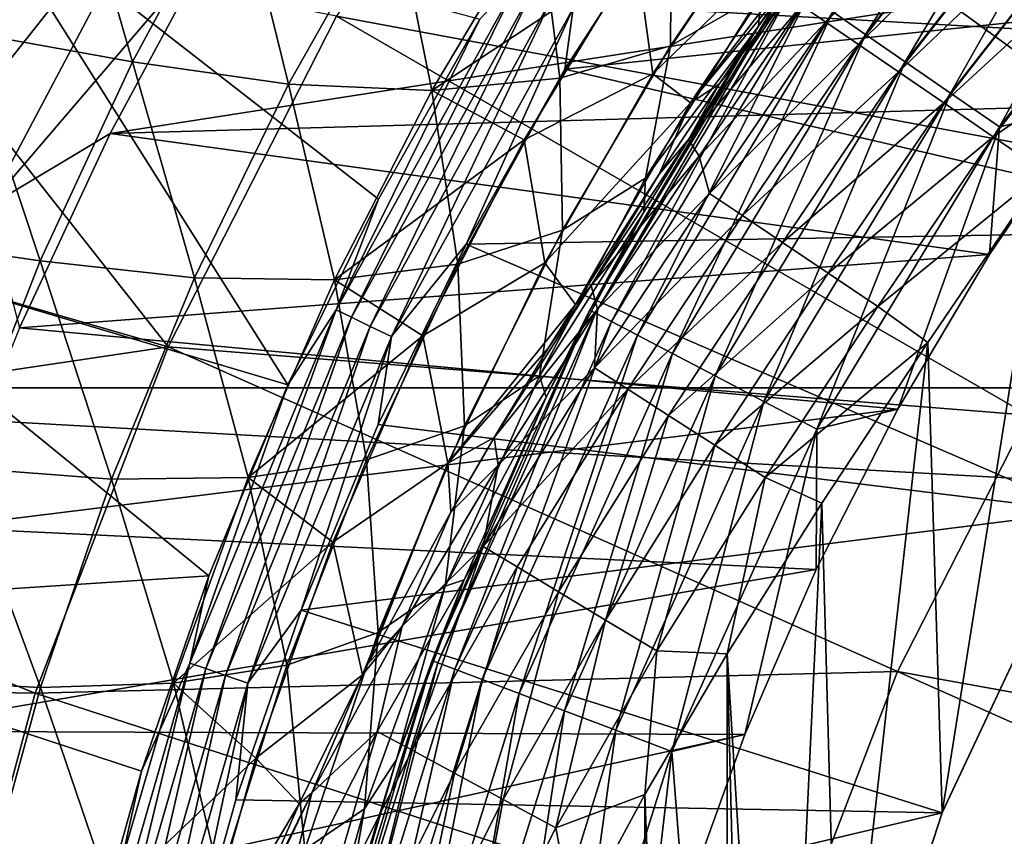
# Model space of a CAD drawing. Header units: metres. Extents: x -101 to 101, y -261 to 23.
# Tile 208 of 256: x 60.53 to 65.17, y 4.49 to 8.34. Entities that reach past the tile are written whole.
import ezdxf

# ---------------------------------------------------------------- set-up
doc = ezdxf.new("R2010")
doc.units = ezdxf.units.M
doc.layers.add('solid_505151_K2442K1000C34', color=7, linetype='CONTINUOUS')

msp = doc.modelspace()

# ---------------------------------------------------------------- linework, layer by layer
at = {"layer": 'solid_505151_K2442K1000C34'}
for points in [[(62.976395, 9.825474, 105.622948), (62.023438, 8.358047, 105.622948), (66.021873, 7.612805, 106.793419)], [(62.976395, 9.825474, 105.622948), (66.021873, 7.612805, 106.793419), (66.875031, 8.666365, 106.793419)], [(64.362747, 8.377739, 0.667624), (65.461067, 9.779639, 0.667624), (64.516296, 8.271752, 0.439965)], [(65.461067, 9.779639, 0.667624), (65.600723, 9.655918, 0.439965), (64.516296, 8.271752, 0.439965)], [(65.424782, 9.737057, 58.833828), (64.215721, 8.407192, 58.57428), (64.330284, 8.328785, 58.833828)], [(65.565102, 9.61369, 59.061272), (65.424782, 9.737057, 58.833828), (64.330284, 8.328785, 58.833828)], [(60.685276, 9.515404, -0.305955), (60.431061, 9.66836, -0.533388), (59.479923, 7.874326, -0.533388)], [(64.516296, 8.271752, 0.439965), (65.600723, 9.655918, 0.439965), (64.703476, 8.142552, 0.253123)], [(65.600723, 9.655918, 0.439965), (65.770966, 9.505097, 0.253123), (64.703476, 8.142552, 0.253123)], [(65.565102, 9.61369, 59.061272), (64.330284, 8.328785, 58.833828), (64.484467, 8.223261, 59.061272)], [(65.736076, 9.463372, 59.247849), (65.565102, 9.61369, 59.061272), (64.484467, 8.223261, 59.061272)], [(59.749187, 7.749752, -0.305955), (60.685276, 9.515404, -0.305955), (59.479923, 7.874326, -0.533388)], [(60.971317, 9.343299, -0.137706), (60.685276, 9.515404, -0.305955), (59.749187, 7.749752, -0.305955)], [(64.703476, 8.142552, 0.253123), (65.770966, 9.505097, 0.253123), (64.917084, 7.995112, 0.114293)], [(65.770966, 9.505097, 0.253123), (65.96524, 9.332986, 0.114293), (64.917084, 7.995112, 0.114293)], [(65.736076, 9.463372, 59.247849), (64.484467, 8.223261, 59.061272), (64.67234, 8.094684, 59.247849)], [(65.931122, 9.29189, 59.386375), (65.736076, 9.463372, 59.247849), (64.67234, 8.094684, 59.247849)], [(60.052158, 7.609582, -0.137706), (60.971317, 9.343299, -0.137706), (59.749187, 7.749752, -0.305955)], [(61.279186, 9.158059, -0.03452), (60.971317, 9.343299, -0.137706), (60.052158, 7.609582, -0.137706)], [(64.917084, 7.995112, 0.114293), (65.96524, 9.332986, 0.114293), (65.14888, 7.83511, 0.028822)], [(65.96524, 9.332986, 0.114293), (66.176064, 9.146209, 0.028822), (65.14888, 7.83511, 0.028822)], [(65.931122, 9.29189, 59.386375), (64.67234, 8.094684, 59.247849), (64.886658, 7.948003, 59.386375)], [(65.931122, 9.29189, 59.386375), (64.886658, 7.948003, 59.386375), (66.142731, 9.105847, 59.471519)], [(60.266987, 8.284786, 53.575104), (60.750011, 9.216704, 52.853882), (59.767715, 8.749733, 53.183685)], [(60.240875, 9.210595, 29.160872), (60.749969, 9.216666, 29.146088), (60.266953, 8.284752, 28.424873)], [(61.06205, 8.142819, 28.102385), (60.266953, 8.284752, 28.424873), (60.749969, 9.216666, 29.146088)], [(61.062088, 8.142854, 53.897594), (60.750011, 9.216704, 52.853882), (60.266987, 8.284786, 53.575104)], [(61.549122, 9.045444, 28.849159), (61.06205, 8.142819, 28.102385), (60.749969, 9.216666, 29.146088)], [(61.062088, 8.142854, 53.897594), (61.549168, 9.045482, 53.150814), (60.750011, 9.216704, 52.853882)], [(60.378254, 7.458714, -0.03452), (61.279186, 9.158059, -0.03452), (60.052158, 7.609582, -0.137706)], [(61.435791, 8.695117), (61.279186, 9.158059, -0.03452), (60.378254, 7.458714, -0.03452)], [(64.012428, 8.310273, 23.850407), (64.642998, 9.18757, 24.716358), (64.155243, 8.520971, 1.5)], [(64.025841, 8.463347, 25.047207), (64.642998, 9.18757, 24.716358), (64.012428, 8.310273, 23.850407)], [(65.578308, 7.935146), (65.14888, 7.83511, 0.028822), (66.176064, 9.146209, 0.028822)], [(64.886658, 7.948003, 59.386375), (65.119179, 7.788867, 59.471519), (66.142731, 9.105847, 59.471519)], [(66.142731, 9.105847, 59.471519), (65.119179, 7.788867, 59.471519), (65.846458, 8.291705, 59.5)], [(61.797256, 8.036672, 27.645582), (61.06205, 8.142819, 28.102385), (61.549122, 9.045444, 28.849159)], [(61.797298, 8.036707, 54.354401), (61.549168, 9.045482, 53.150814), (61.062088, 8.142854, 53.897594)], [(62.290352, 8.910109, 28.411957), (61.797256, 8.036672, 27.645582), (61.549122, 9.045444, 28.849159)], [(61.797298, 8.036707, 54.354401), (62.290398, 8.910148, 53.58802), (61.549168, 9.045482, 53.150814)], [(64.15097, 9.033388, 26.595432), (64.025841, 8.463347, 25.047207), (63.598164, 8.218224, 25.772078)], [(64.15097, 9.033388, 26.595432), (63.598164, 8.218224, 25.772078), (63.60162, 8.893812, 27.263033)], [(59.467995, 7.309009, 66.448959), (60.294823, 8.994608, 66.448959), (61.794441, 6.618422, 59.914131)], [(60.294823, 8.994608, 66.448959), (62.220879, 7.494245, 59.914131), (61.794441, 6.618422, 59.914131)], [(60.294823, 8.994608, 66.448959), (62.699421, 8.342723, 59.914131), (62.220879, 7.494245, 59.914131)], [(63.692131, 7.948243, 57.433533), (64.121552, 8.47195, 57.999992), (64.499008, 8.998674, 57.481602)], [(64.281143, 8.828563, 56.586048), (63.692131, 7.948243, 57.433533), (64.499008, 8.998674, 57.481602)], [(63.514824, 8.084812, 56.352829), (64.068726, 8.919008, 55.526695), (63.437237, 8.646652, 54.987396)], [(63.514824, 8.084812, 56.352829), (64.281143, 8.828563, 56.586048), (64.068726, 8.919008, 55.526695)], [(62.472111, 8.006243, 27.090317), (61.797256, 8.036672, 27.645582), (62.290352, 8.910109, 28.411957)], [(61.797298, 8.036707, 54.354401), (62.472153, 8.006281, 54.909672), (62.290398, 8.910148, 53.58802)], [(62.977489, 8.854396, 27.875187), (62.472111, 8.006243, 27.090317), (62.290352, 8.910109, 28.411957)], [(62.290398, 8.910148, 53.58802), (62.472153, 8.006281, 54.909672), (62.977539, 8.854437, 54.124794)], [(63.60162, 8.893812, 27.263033), (63.076405, 8.065382, 26.459295), (62.977489, 8.854396, 27.875187)], [(63.598164, 8.218224, 25.772078), (63.076405, 8.065382, 26.459295), (63.60162, 8.893812, 27.263033)], [(63.099312, 8.106984, 59.599998), (63.613403, 8.901532, 59.599998), (67.387901, 8.556839, 59.599998)], [(63.138706, 8.395458, 59.614094), (63.613403, 8.901532, 59.599998), (63.099312, 8.106984, 59.599998)], [(63.076405, 8.065382, 26.459295), (62.472111, 8.006243, 27.090317), (62.977489, 8.854396, 27.875187)], [(63.437237, 8.646652, 54.987396), (62.977539, 8.854437, 54.124794), (62.472153, 8.006281, 54.909672)], [(63.514824, 8.084812, 56.352829), (63.692131, 7.948243, 57.433533), (64.281143, 8.828563, 56.586048)], [(59.641613, 8.818129, 104.738892), (58.753933, 7.51314, 104.637077), (61.229088, 6.799048, 105.622948)], [(59.641613, 8.818129, 104.738892), (61.229088, 6.799048, 105.622948), (62.023438, 8.358047, 105.622948)], [(60.955658, 7.804416), (61.435791, 8.695117), (60.378254, 7.458714, -0.03452)], [(60.955658, 7.804416), (66.098106, 8.605267), (61.435791, 8.695117)], [(57.622368, 6.605668, -4), (58.480629, 8.67768, -4), (95.377632, 6.605668, -4)], [(58.480629, 8.67768, -4), (94.519371, 8.67768, -4), (95.377632, 6.605668, -4)], [(62.908527, 7.77395, 55.800282), (63.437237, 8.646652, 54.987396), (62.472153, 8.006281, 54.909672)], [(63.514824, 8.084812, 56.352829), (63.437237, 8.646652, 54.987396), (62.908527, 7.77395, 55.800282)], [(60.955658, 7.804416), (65.578308, 7.935146), (66.098106, 8.605267)], [(62.021801, 6.972333, 59.810238), (62.699421, 8.342723, 59.914131), (62.89349, 8.549537, 59.810238)], [(62.021801, 6.972333, 59.810238), (62.89349, 8.549537, 59.810238), (62.093773, 6.937673, 59.722267)], [(62.89349, 8.549537, 59.810238), (62.961128, 8.507036, 59.722267), (62.093773, 6.937673, 59.722267)], [(63.099312, 8.106984, 59.599998), (67.387901, 8.556839, 59.599998), (66.387306, 7.347335, 59.599998)], [(62.093773, 6.937673, 59.722267), (62.961128, 8.507036, 59.722267), (62.182419, 6.894984, 59.655628)], [(62.961128, 8.507036, 59.722267), (63.044437, 8.454691, 59.655628), (62.182419, 6.894984, 59.655628)], [(64.012428, 8.310273, 23.850407), (64.155243, 8.520971, 1.5), (63.218159, 6.970847, 1.5)], [(63.243378, 6.957613, 1.209098), (63.218159, 6.970847, 1.5), (64.155243, 8.520971, 1.5)], [(63.243378, 6.957613, 1.209098), (64.155243, 8.520971, 1.5), (64.17868, 8.504794, 1.209098)], [(63.243378, 6.957613, 1.209098), (64.17868, 8.504794, 1.209098), (63.318764, 6.918047, 0.927336)], [(64.17868, 8.504794, 1.209098), (64.248749, 8.456429, 0.927336), (63.318764, 6.918047, 0.927336)], [(62.182419, 6.894984, 59.655628), (63.044437, 8.454691, 59.655628), (62.282726, 6.846679, 59.614094)], [(63.044437, 8.454691, 59.655628), (63.138706, 8.395458, 59.614094), (62.282726, 6.846679, 59.614094)], [(63.318764, 6.918047, 0.927336), (64.248749, 8.456429, 0.927336), (63.441422, 6.853672, 0.667624)], [(64.248749, 8.456429, 0.927336), (64.362747, 8.377739, 0.667624), (63.441422, 6.853672, 0.667624)], [(63.479137, 7.593526, 24.259087), (64.025841, 8.463347, 25.047207), (64.012428, 8.310273, 23.850407)], [(63.598164, 8.218224, 25.772078), (64.025841, 8.463347, 25.047207), (63.479137, 7.593526, 24.259087)], [(63.683155, 7.776519, 58.292625), (64.145187, 8.455464, 58.292622), (63.826321, 8.036831, 58.064571)], [(63.683155, 7.776519, 58.292625), (64.215721, 8.407192, 58.57428), (64.145187, 8.455464, 58.292622)], [(63.692131, 7.948243, 57.433533), (63.826321, 8.036831, 58.064571), (64.121552, 8.47195, 57.999992)], [(64.145187, 8.455464, 58.292622), (64.121552, 8.47195, 57.999992), (63.826321, 8.036831, 58.064571)], [(63.683155, 7.776519, 58.292625), (63.732967, 7.697518, 58.574291), (64.215721, 8.407192, 58.57428)], [(63.732967, 7.697518, 58.574291), (64.330284, 8.328785, 58.833828), (64.215721, 8.407192, 58.57428)], [(62.023438, 8.358047, 105.622948), (61.229088, 6.799048, 105.622948), (65.283516, 6.475839, 106.793419)], [(62.023438, 8.358047, 105.622948), (65.283516, 6.475839, 106.793419), (66.021873, 7.612805, 106.793419)], [(62.282726, 6.846679, 59.614094), (63.138706, 8.395458, 59.614094), (62.634106, 7.282764, 59.599998)], [(63.138706, 8.395458, 59.614094), (63.099312, 8.106984, 59.599998), (62.634106, 7.282764, 59.599998)], [(63.441422, 6.853672, 0.667624), (64.362747, 8.377739, 0.667624), (63.606621, 6.766966, 0.439965)], [(64.362747, 8.377739, 0.667624), (64.516296, 8.271752, 0.439965), (63.606621, 6.766966, 0.439965)], [(62.021801, 6.972333, 59.810238), (62.220879, 7.494245, 59.914131), (62.699421, 8.342723, 59.914131)], [(63.471249, 7.433146, 23.107262), (64.012428, 8.310273, 23.850407), (63.218159, 6.970847, 1.5)], [(63.479137, 7.593526, 24.259087), (64.012428, 8.310273, 23.850407), (63.471249, 7.433146, 23.107262)], [(63.781696, 7.521275, 58.833843), (64.330284, 8.328785, 58.833828), (63.732967, 7.697518, 58.574291)], [(63.781696, 7.521275, 58.833843), (64.484467, 8.223261, 59.061272), (64.330284, 8.328785, 58.833828)], [(60.626133, 7.203089, 27.414505), (59.836628, 7.317825, 27.76227), (60.266953, 8.284752, 28.424873)], [(60.62616, 7.203117, 54.585484), (60.266987, 8.284786, 53.575104), (59.836658, 7.317853, 54.237717)], [(61.06205, 8.142819, 28.102385), (60.626133, 7.203089, 27.414505), (60.266953, 8.284752, 28.424873)], [(60.62616, 7.203117, 54.585484), (61.062088, 8.142854, 53.897594), (60.266987, 8.284786, 53.575104)], [(63.606621, 6.766966, 0.439965), (64.516296, 8.271752, 0.439965), (63.80801, 6.66127, 0.253123)], [(64.516296, 8.271752, 0.439965), (64.703476, 8.142552, 0.253123), (63.80801, 6.66127, 0.253123)], [(65.119179, 7.788867, 59.471519), (65.359245, 7.624568, 59.5), (65.846458, 8.291705, 59.5)], [(63.598164, 8.218224, 25.772078), (63.08815, 7.348905, 25.005123), (63.076405, 8.065382, 26.459295)], [(63.598164, 8.218224, 25.772078), (63.479137, 7.593526, 24.259087), (63.08815, 7.348905, 25.005123)], [(63.93679, 7.417083, 59.061287), (64.484467, 8.223261, 59.061272), (63.781696, 7.521275, 58.833843)], [(63.93679, 7.417083, 59.061287), (64.67234, 8.094684, 59.247849), (64.484467, 8.223261, 59.061272)], [(61.353237, 7.123446, 26.937813), (60.626133, 7.203089, 27.414505), (61.06205, 8.142819, 28.102385)], [(61.353268, 7.123477, 55.06218), (61.062088, 8.142854, 53.897594), (60.62616, 7.203117, 54.585484)], [(61.797256, 8.036672, 27.645582), (61.353237, 7.123446, 26.937813), (61.06205, 8.142819, 28.102385)], [(61.353268, 7.123477, 55.06218), (61.797298, 8.036707, 54.354401), (61.062088, 8.142854, 53.897594)], [(63.80801, 6.66127, 0.253123), (64.703476, 8.142552, 0.253123), (64.037827, 6.540652, 0.114293)], [(64.703476, 8.142552, 0.253123), (64.917084, 7.995112, 0.114293), (64.037827, 6.540652, 0.114293)], [(62.634106, 7.282764, 59.599998), (63.099312, 8.106984, 59.599998), (66.387306, 7.347335, 59.599998)], [(63.005791, 7.195111, 57.119568), (63.514824, 8.084812, 56.352829), (62.908527, 7.77395, 55.800282)], [(63.005791, 7.195111, 57.119568), (63.692131, 7.948243, 57.433533), (63.514824, 8.084812, 56.352829)], [(64.125771, 7.290128, 59.24786), (64.67234, 8.094684, 59.247849), (63.93679, 7.417083, 59.061287)], [(64.125771, 7.290128, 59.24786), (64.886658, 7.948003, 59.386375), (64.67234, 8.094684, 59.247849)], [(62.013611, 7.114608, 26.363472), (61.353237, 7.123446, 26.937813), (61.797256, 8.036672, 27.645582)], [(61.353268, 7.123477, 55.06218), (62.013645, 7.11464, 55.63652), (61.797298, 8.036707, 54.354401)], [(62.472111, 8.006243, 27.090317), (62.013611, 7.114608, 26.363472), (61.797256, 8.036672, 27.645582)], [(61.797298, 8.036707, 54.354401), (62.013645, 7.11464, 55.63652), (62.472153, 8.006281, 54.909672)], [(63.076405, 8.065382, 26.459295), (62.59594, 7.188668, 25.71283), (62.472111, 8.006243, 27.090317)], [(63.08815, 7.348905, 25.005123), (62.59594, 7.188668, 25.71283), (63.076405, 8.065382, 26.459295)], [(63.692131, 7.948243, 57.433533), (63.544552, 7.612748, 58.125278), (63.826321, 8.036831, 58.064571)], [(63.683155, 7.776519, 58.292625), (63.826321, 8.036831, 58.064571), (63.544552, 7.612748, 58.125278)], [(62.59594, 7.188668, 25.71283), (62.013611, 7.114608, 26.363472), (62.472111, 8.006243, 27.090317)], [(62.908527, 7.77395, 55.800282), (62.472153, 8.006281, 54.909672), (62.013645, 7.11464, 55.63652)], [(64.037827, 6.540652, 0.114293), (64.917084, 7.995112, 0.114293), (64.287231, 6.409757, 0.028822)], [(64.917084, 7.995112, 0.114293), (65.14888, 7.83511, 0.028822), (64.287231, 6.409757, 0.028822)], [(63.005791, 7.195111, 57.119568), (63.149387, 6.998051, 58.210503), (63.692131, 7.948243, 57.433533)], [(63.692131, 7.948243, 57.433533), (63.149387, 6.998051, 58.210503), (63.544552, 7.612748, 58.125278)], [(64.341354, 7.145299, 59.386387), (64.886658, 7.948003, 59.386375), (64.125771, 7.290128, 59.24786)], [(64.341354, 7.145299, 59.386387), (65.119179, 7.788867, 59.471519), (64.886658, 7.948003, 59.386375)], [(60.955658, 7.804416), (65.101608, 7.233708), (65.578308, 7.935146)], [(65.578308, 7.935146), (65.101608, 7.233708), (65.14888, 7.83511, 0.028822)], [(60.528137, 6.887306), (60.955658, 7.804416), (60.378254, 7.458714, -0.03452)], [(60.528137, 6.887306), (65.101608, 7.233708), (60.955658, 7.804416)], [(64.669884, 6.503721), (64.287231, 6.409757, 0.028822), (65.14888, 7.83511, 0.028822)], [(65.101608, 7.233708), (64.669884, 6.503721), (65.14888, 7.83511, 0.028822)], [(62.429523, 6.850194, 56.548714), (62.908527, 7.77395, 55.800282), (62.013645, 7.11464, 55.63652)], [(63.005791, 7.195111, 57.119568), (62.908527, 7.77395, 55.800282), (62.429523, 6.850194, 56.548714)], [(63.683155, 7.776519, 58.292625), (63.544552, 7.612748, 58.125278), (63.224129, 7.086946, 58.292625)], [(63.683155, 7.776519, 58.292625), (63.224129, 7.086946, 58.292625), (63.732967, 7.697518, 58.574291)], [(64.575241, 6.988173, 59.471523), (65.119179, 7.788867, 59.471519), (64.341354, 7.145299, 59.386387)], [(64.575241, 6.988173, 59.471523), (65.359245, 7.624568, 59.5), (65.119179, 7.788867, 59.471519)], [(63.224129, 7.086946, 58.292625), (63.254112, 6.976603, 58.574291), (63.732967, 7.697518, 58.574291)], [(63.781696, 7.521275, 58.833843), (63.732967, 7.697518, 58.574291), (63.254112, 6.976603, 58.574291)], [(63.224129, 7.086946, 58.292625), (63.544552, 7.612748, 58.125278), (63.149387, 6.998051, 58.210503)], [(64.575241, 6.988173, 59.471523), (64.810562, 6.818087, 59.5), (65.359245, 7.624568, 59.5)], [(64.877968, 4.601954, 59.5), (65.359245, 7.624568, 59.5), (64.810562, 6.818087, 59.5)], [(64.877968, 4.601954, 59.5), (65.545914, 6.021438, 59.5), (65.359245, 7.624568, 59.5)], [(62.980095, 6.66223, 23.536345), (63.479137, 7.593526, 24.259087), (63.471249, 7.433146, 23.107262)], [(63.08815, 7.348905, 25.005123), (63.479137, 7.593526, 24.259087), (62.980095, 6.66223, 23.536345)], [(63.239964, 6.699629, 58.833843), (63.781696, 7.521275, 58.833843), (63.254112, 6.976603, 58.574291)], [(63.93679, 7.417083, 59.061287), (63.781696, 7.521275, 58.833843), (63.239964, 6.699629, 58.833843)], [(58.753933, 7.51314, 104.637077), (57.780499, 6.28622, 104.435432), (61.229088, 6.799048, 105.622948)], [(62.021801, 6.972333, 59.810238), (61.794441, 6.618422, 59.914131), (62.220879, 7.494245, 59.914131)], [(62.980095, 6.66223, 23.536345), (63.471249, 7.433146, 23.107262), (63.011353, 6.56174, 22.475523)], [(63.011353, 6.56174, 22.475523), (63.471249, 7.433146, 23.107262), (63.218159, 6.970847, 1.5)], [(63.39703, 6.598433, 59.061287), (63.93679, 7.417083, 59.061287), (63.239964, 6.699629, 58.833843)], [(64.125771, 7.290128, 59.24786), (63.93679, 7.417083, 59.061287), (63.39703, 6.598433, 59.061287)], [(63.08815, 7.348905, 25.005123), (62.626652, 6.426022, 24.304085), (62.59594, 7.188668, 25.71283)], [(63.08815, 7.348905, 25.005123), (62.980095, 6.66223, 23.536345), (62.626652, 6.426022, 24.304085)], [(62.634106, 7.282764, 59.599998), (66.387306, 7.347335, 59.599998), (65.546188, 6.021959, 59.599998)], [(58.815941, 5.548409, 66.448959), (59.467995, 7.309009, 66.448959), (61.421661, 5.718449, 59.914131)], [(59.467995, 7.309009, 66.448959), (61.794441, 6.618422, 59.914131), (61.421661, 5.718449, 59.914131)], [(60.626133, 7.203089, 27.414505), (60.244755, 6.230062, 26.793533), (59.836628, 7.317825, 27.76227)], [(60.244778, 6.230085, 55.206463), (60.62616, 7.203117, 54.585484), (59.836658, 7.317853, 54.237717)], [(63.588409, 6.475127, 59.24786), (64.125771, 7.290128, 59.24786), (63.39703, 6.598433, 59.061287)], [(64.341354, 7.145299, 59.386387), (64.125771, 7.290128, 59.24786), (63.588409, 6.475127, 59.24786)], [(62.219505, 6.43188, 59.599998), (62.634106, 7.282764, 59.599998), (65.546188, 6.021959, 59.599998)], [(62.282726, 6.846679, 59.614094), (62.634106, 7.282764, 59.599998), (62.219505, 6.43188, 59.599998)], [(60.962097, 6.173665, 26.297024), (60.244755, 6.230062, 26.793533), (60.626133, 7.203089, 27.414505)], [(60.96212, 6.173689, 55.702972), (60.62616, 7.203117, 54.585484), (60.244778, 6.230085, 55.206463)], [(60.528137, 6.887306), (64.669884, 6.503721), (65.101608, 7.233708)], [(61.353237, 7.123446, 26.937813), (60.962097, 6.173665, 26.297024), (60.626133, 7.203089, 27.414505)], [(60.96212, 6.173689, 55.702972), (61.353268, 7.123477, 55.06218), (60.62616, 7.203117, 54.585484)], [(62.547569, 6.250612, 57.816883), (63.005791, 7.195111, 57.119568), (62.429523, 6.850194, 56.548714)], [(62.547569, 6.250612, 57.816883), (63.149387, 6.998051, 58.210503), (63.005791, 7.195111, 57.119568)], [(62.59594, 7.188668, 25.71283), (62.165195, 6.265258, 25.032753), (62.013611, 7.114608, 26.363472)], [(62.626652, 6.426022, 24.304085), (62.165195, 6.265258, 25.032753), (62.59594, 7.188668, 25.71283)], [(61.606316, 6.181967, 25.703394), (60.962097, 6.173665, 26.297024), (61.353237, 7.123446, 26.937813)], [(60.96212, 6.173689, 55.702972), (61.606342, 6.181994, 56.296608), (61.353268, 7.123477, 55.06218)], [(62.013611, 7.114608, 26.363472), (61.606316, 6.181967, 25.703394), (61.353237, 7.123446, 26.937813)], [(61.353268, 7.123477, 55.06218), (61.606342, 6.181994, 56.296608), (62.013645, 7.11464, 55.63652)], [(62.165195, 6.265258, 25.032753), (61.606316, 6.181967, 25.703394), (62.013611, 7.114608, 26.363472)], [(62.429523, 6.850194, 56.548714), (62.013645, 7.11464, 55.63652), (61.606342, 6.181994, 56.296608)], [(63.806732, 6.334461, 59.386387), (64.341354, 7.145299, 59.386387), (63.588409, 6.475127, 59.24786)], [(64.575241, 6.988173, 59.471523), (64.341354, 7.145299, 59.386387), (63.806732, 6.334461, 59.386387)], [(63.224129, 7.086946, 58.292625), (63.021847, 6.793152, 58.238564), (62.766796, 6.371539, 58.294704)], [(63.224129, 7.086946, 58.292625), (62.766796, 6.371539, 58.294704), (63.254112, 6.976603, 58.574291)], [(63.224129, 7.086946, 58.292625), (63.149387, 6.998051, 58.210503), (63.021847, 6.793152, 58.238564)], [(61.332184, 5.307449, 59.810238), (61.794441, 6.618422, 59.914131), (62.021801, 6.972333, 59.810238)], [(61.332184, 5.307449, 59.810238), (62.021801, 6.972333, 59.810238), (61.407585, 5.281065, 59.722267)], [(62.021801, 6.972333, 59.810238), (62.093773, 6.937673, 59.722267), (61.407585, 5.281065, 59.722267)], [(63.011353, 6.56174, 22.475523), (63.218159, 6.970847, 1.5), (62.474754, 5.319072, 1.5)], [(62.501385, 5.308975, 1.209098), (62.474754, 5.319072, 1.5), (63.218159, 6.970847, 1.5)], [(62.501385, 5.308975, 1.209098), (63.218159, 6.970847, 1.5), (63.243378, 6.957613, 1.209098)], [(63.021847, 6.793152, 58.238564), (63.149387, 6.998051, 58.210503), (62.547569, 6.250612, 57.816883)], [(63.254112, 6.976603, 58.574291), (62.766796, 6.371539, 58.294704), (62.785057, 6.239718, 58.574291)], [(63.239964, 6.699629, 58.833843), (63.254112, 6.976603, 58.574291), (62.785057, 6.239718, 58.574291)], [(64.043594, 6.18185, 59.471523), (64.575241, 6.988173, 59.471523), (63.806732, 6.334461, 59.386387)], [(64.043594, 6.18185, 59.471523), (64.810562, 6.818087, 59.5), (64.575241, 6.988173, 59.471523)], [(61.407585, 5.281065, 59.722267), (62.093773, 6.937673, 59.722267), (61.50045, 5.248569, 59.655628)], [(62.093773, 6.937673, 59.722267), (62.182419, 6.894984, 59.655628), (61.50045, 5.248569, 59.655628)], [(62.501385, 5.308975, 1.209098), (63.243378, 6.957613, 1.209098), (62.58099, 5.278784, 0.927336)], [(63.243378, 6.957613, 1.209098), (63.318764, 6.918047, 0.927336), (62.58099, 5.278784, 0.927336)], [(62.58099, 5.278784, 0.927336), (63.318764, 6.918047, 0.927336), (62.710514, 5.229663, 0.667624)], [(63.318764, 6.918047, 0.927336), (63.441422, 6.853672, 0.667624), (62.710514, 5.229663, 0.667624)], [(60.154648, 5.946837), (64.669884, 6.503721), (60.528137, 6.887306)], [(61.50045, 5.248569, 59.655628), (62.182419, 6.894984, 59.655628), (61.605537, 5.211799, 59.614094)], [(62.182419, 6.894984, 59.655628), (62.282726, 6.846679, 59.614094), (61.605537, 5.211799, 59.614094)], [(61.605537, 5.211799, 59.614094), (62.282726, 6.846679, 59.614094), (61.857029, 5.557438, 59.599998)], [(62.005592, 5.877415, 57.222298), (62.429523, 6.850194, 56.548714), (61.606342, 6.181994, 56.296608)], [(62.282726, 6.846679, 59.614094), (62.219505, 6.43188, 59.599998), (61.857029, 5.557438, 59.599998)], [(62.547569, 6.250612, 57.816883), (62.429523, 6.850194, 56.548714), (62.005592, 5.877415, 57.222298)], [(62.710514, 5.229663, 0.667624), (63.441422, 6.853672, 0.667624), (62.884964, 5.163503, 0.439965)], [(63.441422, 6.853672, 0.667624), (63.606621, 6.766966, 0.439965), (62.884964, 5.163503, 0.439965)], [(57.780499, 6.28622, 104.435432), (60.602051, 5.165557, 105.622948), (61.229088, 6.799048, 105.622948)], [(61.229088, 6.799048, 105.622948), (60.602051, 5.165557, 105.622948), (64.668053, 5.267922, 106.793419)], [(61.229088, 6.799048, 105.622948), (64.668053, 5.267922, 106.793419), (65.283516, 6.475839, 106.793419)], [(62.766796, 6.371539, 58.294704), (63.021847, 6.793152, 58.238564), (62.547569, 6.250612, 57.816883)], [(64.043594, 6.18185, 59.471523), (64.311813, 6.060498, 59.5), (64.810562, 6.818087, 59.5)], [(64.392632, 3.108344, 59.5), (64.810562, 6.818087, 59.5), (64.311813, 6.060498, 59.5)], [(64.392632, 3.108344, 59.5), (64.877968, 4.601954, 59.5), (64.810562, 6.818087, 59.5)], [(62.884964, 5.163503, 0.439965), (63.606621, 6.766966, 0.439965), (63.097622, 5.082851, 0.253123)], [(63.606621, 6.766966, 0.439965), (63.80801, 6.66127, 0.253123), (63.097622, 5.082851, 0.253123)], [(62.71413, 5.856865, 58.833843), (63.239964, 6.699629, 58.833843), (62.785057, 6.239718, 58.574291)], [(63.39703, 6.598433, 59.061287), (63.239964, 6.699629, 58.833843), (62.71413, 5.856865, 58.833843)], [(62.536163, 5.670432, 22.890425), (62.980095, 6.66223, 23.536345), (63.011353, 6.56174, 22.475523)], [(62.626652, 6.426022, 24.304085), (62.980095, 6.66223, 23.536345), (62.536163, 5.670432, 22.890425)], [(63.097622, 5.082851, 0.253123), (63.80801, 6.66127, 0.253123), (63.340305, 4.990815, 0.114293)], [(63.80801, 6.66127, 0.253123), (64.037827, 6.540652, 0.114293), (63.340305, 4.990815, 0.114293)], [(57.001465, 4.450506, -4), (57.622368, 6.605668, -4), (95.998535, 4.450506, -4)], [(57.622368, 6.605668, -4), (95.377632, 6.605668, -4), (95.998535, 4.450506, -4)], [(61.332184, 5.307449, 59.810238), (61.421661, 5.718449, 59.914131), (61.794441, 6.618422, 59.914131)], [(62.874283, 5.760628, 59.061287), (63.39703, 6.598433, 59.061287), (62.71413, 5.856865, 58.833843)], [(63.069424, 5.643365, 59.24786), (63.39703, 6.598433, 59.061287), (62.874283, 5.760628, 59.061287)], [(63.069424, 5.643365, 59.24786), (63.588409, 6.475127, 59.24786), (63.39703, 6.598433, 59.061287)], [(62.62537, 5.700404, 21.945463), (63.011353, 6.56174, 22.475523), (62.474754, 5.319072, 1.5)], [(62.536163, 5.670432, 22.890425), (63.011353, 6.56174, 22.475523), (62.62537, 5.700404, 21.945463)], [(60.154648, 5.946837), (64.284859, 5.748066), (64.669884, 6.503721)], [(63.340305, 4.990815, 0.114293), (64.037827, 6.540652, 0.114293), (63.603661, 4.890936, 0.028822)], [(64.037827, 6.540652, 0.114293), (64.287231, 6.409757, 0.028822), (63.603661, 4.890936, 0.028822)], [(64.669884, 6.503721), (64.284859, 5.748066), (64.287231, 6.409757, 0.028822)], [(63.292038, 5.509591, 59.386387), (63.588409, 6.475127, 59.24786), (63.069424, 5.643365, 59.24786)], [(63.292038, 5.509591, 59.386387), (63.806732, 6.334461, 59.386387), (63.588409, 6.475127, 59.24786)], [(65.283516, 6.475839, 106.793419), (64.668053, 5.267922, 106.793419), (68.613319, 4.553375, 107.663673)], [(61.857029, 5.557438, 59.599998), (62.219505, 6.43188, 59.599998), (65.546188, 6.021959, 59.599998)], [(62.626652, 6.426022, 24.304085), (62.219879, 5.451541, 23.679777), (62.165195, 6.265258, 25.032753)], [(62.626652, 6.426022, 24.304085), (62.536163, 5.670432, 22.890425), (62.219879, 5.451541, 23.679777)], [(63.948036, 4.969725), (63.603661, 4.890936, 0.028822), (64.287231, 6.409757, 0.028822)], [(64.284859, 5.748066), (63.948036, 4.969725), (64.287231, 6.409757, 0.028822)], [(62.561817, 6.01922, 58.339245), (62.766796, 6.371539, 58.294704), (62.547569, 6.250612, 57.816883)], [(62.785057, 6.239718, 58.574291), (62.766796, 6.371539, 58.294704), (62.561817, 6.01922, 58.339245)], [(63.53355, 5.364458, 59.471523), (63.806732, 6.334461, 59.386387), (63.292038, 5.509591, 59.386387)], [(63.53355, 5.364458, 59.471523), (64.043594, 6.18185, 59.471523), (63.806732, 6.334461, 59.386387)], [(57.780499, 6.28622, 104.435432), (56.814793, 5.230141, 104.163315), (60.602051, 5.165557, 105.622948)], [(60.627254, 5.191803, 25.732277), (59.920776, 5.228819, 26.247976), (60.244755, 6.230062, 26.793533)], [(60.627274, 5.19182, 56.267723), (60.244778, 6.230085, 55.206463), (59.920792, 5.228836, 55.752022)], [(60.962097, 6.173665, 26.297024), (60.627254, 5.191803, 25.732277), (60.244755, 6.230062, 26.793533)], [(60.627274, 5.19182, 56.267723), (60.96212, 6.173689, 55.702972), (60.244778, 6.230085, 55.206463)], [(62.165195, 6.265258, 25.032753), (61.789268, 5.298048, 24.429268), (61.606316, 6.181967, 25.703394)], [(62.219879, 5.451541, 23.679777), (61.789268, 5.298048, 24.429268), (62.165195, 6.265258, 25.032753)], [(62.145409, 5.251774, 58.432331), (62.547569, 6.250612, 57.816883), (62.005592, 5.877415, 57.222298)], [(62.173222, 5.305604, 58.426155), (62.547569, 6.250612, 57.816883), (62.145409, 5.251774, 58.432331)], [(62.561817, 6.01922, 58.339245), (62.547569, 6.250612, 57.816883), (62.173222, 5.305604, 58.426155)], [(62.785057, 6.239718, 58.574291), (62.561817, 6.01922, 58.339245), (62.332813, 5.48138, 58.574291)], [(62.71413, 5.856865, 58.833843), (62.785057, 6.239718, 58.574291), (62.332813, 5.48138, 58.574291)], [(61.254395, 5.212061, 25.119698), (60.627254, 5.191803, 25.732277), (60.962097, 6.173665, 26.297024)], [(60.627274, 5.19182, 56.267723), (61.254417, 5.21208, 56.88031), (60.96212, 6.173689, 55.702972)], [(61.606316, 6.181967, 25.703394), (61.254395, 5.212061, 25.119698), (60.962097, 6.173665, 26.297024)], [(60.96212, 6.173689, 55.702972), (61.254417, 5.21208, 56.88031), (61.606342, 6.181994, 56.296608)], [(61.789268, 5.298048, 24.429268), (61.254395, 5.212061, 25.119698), (61.606316, 6.181967, 25.703394)], [(62.005592, 5.877415, 57.222298), (61.606342, 6.181994, 56.296608), (61.254417, 5.21208, 56.88031)], [(63.53355, 5.364458, 59.471523), (63.865543, 5.350962, 59.5), (64.043594, 6.18185, 59.471523)], [(64.043594, 6.18185, 59.471523), (63.865543, 5.350962, 59.5), (64.311813, 6.060498, 59.5)], [(64.09861, 1.566929, 59.5), (64.311813, 6.060498, 59.5), (63.865543, 5.350962, 59.5)], [(64.09861, 1.566929, 59.5), (64.392632, 3.108344, 59.5), (64.311813, 6.060498, 59.5)], [(61.857029, 5.557438, 59.599998), (65.546188, 6.021959, 59.599998), (64.877815, 4.601607, 59.599998)], [(62.332813, 5.48138, 58.574291), (62.561817, 6.01922, 58.339245), (62.173222, 5.305604, 58.426155)], [(64.877815, 4.601607, 59.599998), (65.546188, 6.021959, 59.599998), (64.877968, 4.601954, 59.5)], [(65.546188, 6.021959, 59.599998), (65.545914, 6.021438, 59.5), (64.877968, 4.601954, 59.5)], [(59.836483, 4.986258), (64.284859, 5.748066), (60.154648, 5.946837)], [(61.642612, 4.859538, 57.809254), (62.005592, 5.877415, 57.222298), (61.254417, 5.21208, 56.88031)], [(62.145409, 5.251774, 58.432331), (62.005592, 5.877415, 57.222298), (61.642612, 4.859538, 57.809254)], [(62.21537, 4.984967, 58.833843), (62.71413, 5.856865, 58.833843), (62.332813, 5.48138, 58.574291)], [(62.379742, 4.89613, 59.061287), (62.71413, 5.856865, 58.833843), (62.21537, 4.984967, 58.833843)], [(62.379742, 4.89613, 59.061287), (62.874283, 5.760628, 59.061287), (62.71413, 5.856865, 58.833843)], [(62.580025, 4.787882, 59.24786), (62.874283, 5.760628, 59.061287), (62.379742, 4.89613, 59.061287)], [(62.580025, 4.787882, 59.24786), (63.069424, 5.643365, 59.24786), (62.874283, 5.760628, 59.061287)], [(58.815941, 5.548409, 66.448959), (61.421661, 5.718449, 59.914131), (61.103901, 4.79761, 59.914131)], [(59.836483, 4.986258), (63.948036, 4.969725), (64.284859, 5.748066)], [(61.332184, 5.307449, 59.810238), (61.103901, 4.79761, 59.914131), (61.421661, 5.718449, 59.914131)], [(62.155708, 4.620714, 22.334274), (62.536163, 5.670432, 22.890425), (62.306355, 4.851845, 21.507473)], [(62.219879, 5.451541, 23.679777), (62.536163, 5.670432, 22.890425), (62.155708, 4.620714, 22.334274)], [(62.306355, 4.851845, 21.507473), (62.62537, 5.700404, 21.945463), (62.474754, 5.319072, 1.5)], [(62.536163, 5.670432, 22.890425), (62.62537, 5.700404, 21.945463), (62.306355, 4.851845, 21.507473)], [(62.808502, 4.664392, 59.386387), (63.069424, 5.643365, 59.24786), (62.580025, 4.787882, 59.24786)], [(62.808502, 4.664392, 59.386387), (63.292038, 5.509591, 59.386387), (63.069424, 5.643365, 59.24786)], [(58.345348, 3.730875, 66.448959), (58.815941, 5.548409, 66.448959), (60.842316, 3.859265, 59.914131)], [(58.815941, 5.548409, 66.448959), (61.103901, 4.79761, 59.914131), (60.842316, 3.859265, 59.914131)], [(61.548023, 4.662632, 59.599998), (61.857029, 5.557438, 59.599998), (64.877815, 4.601607, 59.599998)], [(61.605537, 5.211799, 59.614094), (61.857029, 5.557438, 59.599998), (61.548023, 4.662632, 59.599998)], [(62.332813, 5.48138, 58.574291), (62.145409, 5.251774, 58.432331), (61.9062, 4.695754, 58.574291)], [(62.21537, 4.984967, 58.833843), (62.332813, 5.48138, 58.574291), (61.9062, 4.695754, 58.574291)], [(62.332813, 5.48138, 58.574291), (62.173222, 5.305604, 58.426155), (62.145409, 5.251774, 58.432331)], [(63.056377, 4.530416, 59.471523), (63.292038, 5.509591, 59.386387), (62.808502, 4.664392, 59.386387)], [(63.056377, 4.530416, 59.471523), (63.53355, 5.364458, 59.471523), (63.292038, 5.509591, 59.386387)], [(62.219879, 5.451541, 23.679777), (61.874542, 4.42879, 23.14418), (61.789268, 5.298048, 24.429268)], [(62.219879, 5.451541, 23.679777), (62.155708, 4.620714, 22.334274), (61.874542, 4.42879, 23.14418)], [(63.056377, 4.530416, 59.471523), (63.475929, 4.688144, 59.5), (63.53355, 5.364458, 59.471523)], [(63.53355, 5.364458, 59.471523), (63.475929, 4.688144, 59.5), (63.865543, 5.350962, 59.5)], [(63.8634, -5.347458, 59.5), (63.865543, 5.350962, 59.5), (63.475929, 4.688144, 59.5)], [(64, 0, 59.5), (63.865543, 5.350962, 59.5), (63.8634, -5.347458, 59.5)], [(64, 0, 59.5), (64.09861, 1.566929, 59.5), (63.865543, 5.350962, 59.5)], [(60.833309, 3.57582, 59.810238), (61.103901, 4.79761, 59.914131), (61.332184, 5.307449, 59.810238)], [(60.833309, 3.57582, 59.810238), (61.332184, 5.307449, 59.810238), (60.91119, 3.558044, 59.722267)], [(61.332184, 5.307449, 59.810238), (61.407585, 5.281065, 59.722267), (60.91119, 3.558044, 59.722267)], [(61.789268, 5.298048, 24.429268), (61.473408, 4.291072, 23.913433), (61.254395, 5.212061, 25.119698)], [(61.874542, 4.42879, 23.14418), (61.473408, 4.291072, 23.913433), (61.789268, 5.298048, 24.429268)], [(62.306355, 4.851845, 21.507473), (62.474754, 5.319072, 1.5), (61.935871, 3.589734, 1.5)], [(61.963524, 3.58292, 1.209098), (61.935871, 3.589734, 1.5), (62.474754, 5.319072, 1.5)], [(61.963524, 3.58292, 1.209098), (62.474754, 5.319072, 1.5), (62.501385, 5.308975, 1.209098)], [(61.963524, 3.58292, 1.209098), (62.501385, 5.308975, 1.209098), (62.046188, 3.562544, 0.927336)], [(62.501385, 5.308975, 1.209098), (62.58099, 5.278784, 0.927336), (62.046188, 3.562544, 0.927336)], [(60.602051, 5.165557, 105.622948), (64.18222, 4.002289, 106.793419), (64.668053, 5.267922, 106.793419)], [(60.91119, 3.558044, 59.722267), (61.407585, 5.281065, 59.722267), (61.007111, 3.536151, 59.655628)], [(61.407585, 5.281065, 59.722267), (61.50045, 5.248569, 59.655628), (61.007111, 3.536151, 59.655628)], [(61.007111, 3.536151, 59.655628), (61.50045, 5.248569, 59.655628), (61.115654, 3.511377, 59.614094)], [(61.50045, 5.248569, 59.655628), (61.605537, 5.211799, 59.614094), (61.115654, 3.511377, 59.614094)], [(61.847061, 4.642946, 58.499352), (62.145409, 5.251774, 58.432331), (61.642612, 4.859538, 57.809254)], [(61.9062, 4.695754, 58.574291), (62.145409, 5.251774, 58.432331), (61.847061, 4.642946, 58.499352)], [(62.046188, 3.562544, 0.927336), (62.58099, 5.278784, 0.927336), (62.180687, 3.529394, 0.667624)], [(62.58099, 5.278784, 0.927336), (62.710514, 5.229663, 0.667624), (62.180687, 3.529394, 0.667624)], [(64.668053, 5.267922, 106.793419), (64.18222, 4.002289, 106.793419), (68.180573, 3.704049, 107.663673)], [(64.668053, 5.267922, 106.793419), (68.180573, 3.704049, 107.663673), (68.613319, 4.553375, 107.663673)], [(56.814793, 5.230141, 104.163315), (60.149193, 3.475471, 105.622948), (60.602051, 5.165557, 105.622948)], [(60.627254, 5.191803, 25.732277), (60.351669, 4.183104, 25.252979), (59.920776, 5.228819, 26.247976)], [(60.351685, 4.183115, 56.747025), (60.627274, 5.19182, 56.267723), (59.920792, 5.228836, 55.752022)], [(61.254395, 5.212061, 25.119698), (60.961834, 4.209572, 24.622585), (60.627254, 5.191803, 25.732277)], [(60.627274, 5.19182, 56.267723), (60.961849, 4.209586, 57.377426), (61.254417, 5.21208, 56.88031)], [(61.473408, 4.291072, 23.913433), (60.961834, 4.209572, 24.622585), (61.254395, 5.212061, 25.119698)], [(61.642612, 4.859538, 57.809254), (61.254417, 5.21208, 56.88031), (60.961849, 4.209586, 57.377426)], [(61.115654, 3.511377, 59.614094), (61.605537, 5.211799, 59.614094), (61.293629, 3.750735, 59.599998)], [(61.605537, 5.211799, 59.614094), (61.548023, 4.662632, 59.599998), (61.293629, 3.750735, 59.599998)], [(62.180687, 3.529394, 0.667624), (62.710514, 5.229663, 0.667624), (62.361839, 3.484744, 0.439965)], [(62.710514, 5.229663, 0.667624), (62.884964, 5.163503, 0.439965), (62.361839, 3.484744, 0.439965)], [(60.602051, 5.165557, 105.622948), (60.149193, 3.475471, 105.622948), (64.18222, 4.002289, 106.793419)], [(60.961834, 4.209572, 24.622585), (60.351669, 4.183104, 25.252979), (60.627254, 5.191803, 25.732277)], [(60.351685, 4.183115, 56.747025), (60.961849, 4.209586, 57.377426), (60.627274, 5.19182, 56.267723)], [(62.361839, 3.484744, 0.439965), (62.884964, 5.163503, 0.439965), (62.582672, 3.430314, 0.253123)], [(62.884964, 5.163503, 0.439965), (63.097622, 5.082851, 0.253123), (62.582672, 3.430314, 0.253123)], [(62.582672, 3.430314, 0.253123), (63.097622, 5.082851, 0.253123), (62.834675, 3.3682, 0.114293)], [(63.097622, 5.082851, 0.253123), (63.340305, 4.990815, 0.114293), (62.834675, 3.3682, 0.114293)], [(59.57476, 4.008955), (63.948036, 4.969725), (59.836483, 4.986258)], [(59.57476, 4.008955), (63.660751, 4.17177), (63.948036, 4.969725)], [(61.758205, 4.075912, 58.833843), (62.21537, 4.984967, 58.833843), (61.9062, 4.695754, 58.574291)], [(61.927769, 3.997431, 59.061287), (62.21537, 4.984967, 58.833843), (61.758205, 4.075912, 58.833843)], [(61.927769, 3.997431, 59.061287), (62.379742, 4.89613, 59.061287), (62.21537, 4.984967, 58.833843)], [(62.834675, 3.3682, 0.114293), (63.340305, 4.990815, 0.114293), (63.108154, 3.300794, 0.028822)], [(63.340305, 4.990815, 0.114293), (63.603661, 4.890936, 0.028822), (63.108154, 3.300794, 0.028822)], [(63.948036, 4.969725), (63.660751, 4.17177), (63.603661, 4.890936, 0.028822)], [(62.134373, 3.9018, 59.24786), (62.379742, 4.89613, 59.061287), (61.927769, 3.997431, 59.061287)], [(62.134373, 3.9018, 59.24786), (62.580025, 4.787882, 59.24786), (62.379742, 4.89613, 59.061287)], [(63.424137, 3.357349), (63.108154, 3.300794, 0.028822), (63.603661, 4.890936, 0.028822)], [(63.660751, 4.17177), (63.424137, 3.357349), (63.603661, 4.890936, 0.028822)], [(61.346039, 3.801542, 58.297211), (61.642612, 4.859538, 57.809254), (60.961849, 4.209586, 57.377426)], [(61.847061, 4.642946, 58.499352), (61.642612, 4.859538, 57.809254), (61.346039, 3.801542, 58.297211)], [(62.047771, 4.016602, 21.152294), (62.306355, 4.851845, 21.507473), (61.935871, 3.589734, 1.5)], [(62.155708, 4.620714, 22.334274), (62.306355, 4.851845, 21.507473), (62.047771, 4.016602, 21.152294)], [(60.833309, 3.57582, 59.810238), (60.842316, 3.859265, 59.914131), (61.103901, 4.79761, 59.914131)], [(62.370064, 3.792703, 59.386387), (62.580025, 4.787882, 59.24786), (62.134373, 3.9018, 59.24786)], [(62.370064, 3.792703, 59.386387), (62.808502, 4.664392, 59.386387), (62.580025, 4.787882, 59.24786)], [(61.9062, 4.695754, 58.574291), (61.577156, 4.027526, 58.560497), (61.514523, 3.872456, 58.57497)], [(61.758205, 4.075912, 58.833843), (61.9062, 4.695754, 58.574291), (61.514523, 3.872456, 58.57497)], [(61.9062, 4.695754, 58.574291), (61.847061, 4.642946, 58.499352), (61.577156, 4.027526, 58.560497)], [(63.056377, 4.530416, 59.471523), (63.142986, 4.070415, 59.5), (63.475929, 4.688144, 59.5)], [(63.473694, -4.684161, 59.5), (63.475929, 4.688144, 59.5), (63.142986, 4.070415, 59.5)], [(63.473694, -4.684161, 59.5), (63.8634, -5.347458, 59.5), (63.475929, 4.688144, 59.5)], [(61.293629, 3.750735, 59.599998), (61.548023, 4.662632, 59.599998), (64.877815, 4.601607, 59.599998)], [(61.577156, 4.027526, 58.560497), (61.847061, 4.642946, 58.499352), (61.346039, 3.801542, 58.297211)], [(62.625763, 3.674341, 59.471523), (62.808502, 4.664392, 59.386387), (62.370064, 3.792703, 59.386387)], [(62.625763, 3.674341, 59.471523), (63.056377, 4.530416, 59.471523), (62.808502, 4.664392, 59.386387)], [(61.293629, 3.750735, 59.599998), (64.877815, 4.601607, 59.599998), (64.392723, 3.108675, 59.599998)], [(61.847286, 3.518668, 21.881525), (62.155708, 4.620714, 22.334274), (62.047771, 4.016602, 21.152294)], [(61.874542, 4.42879, 23.14418), (62.155708, 4.620714, 22.334274), (61.847286, 3.518668, 21.881525)], [(64.877815, 4.601607, 59.599998), (64.877968, 4.601954, 59.5), (64.392632, 3.108344, 59.5)], [(64.392723, 3.108675, 59.599998), (64.877815, 4.601607, 59.599998), (64.392632, 3.108344, 59.5)], [(62.625763, 3.674341, 59.471523), (63.142986, 4.070415, 59.5), (63.056377, 4.530416, 59.471523)]]:
    msp.add_3dface(points, dxfattribs=at)

doc.saveas('drawing.dxf')
